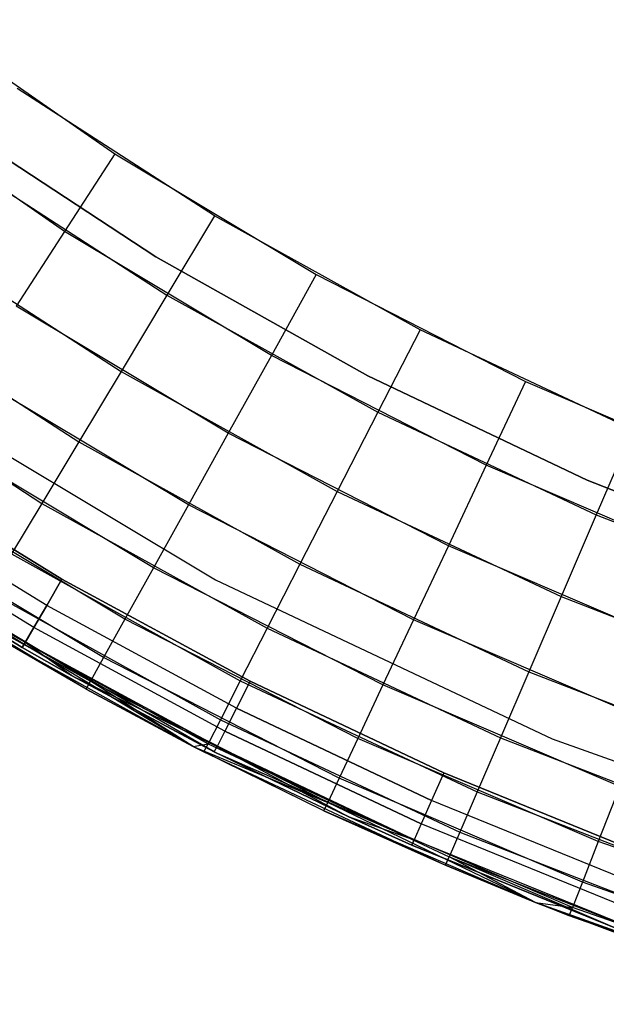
# Model space of a CAD drawing. Extents: x 0.01 to 1.98, y 0.03 to 2.78.
# Tile 5 of 39: x 0.5 to 0.65, y 0.07 to 0.32. Entities that reach past the tile are written whole.
import ezdxf

# ---------------------------------------------------------------- set-up
doc = ezdxf.new("R2010")
doc.units = 0
doc.header["$MEASUREMENT"] = 0
doc.layers.get('0').update_dxf_attribs({"color": 13, "linetype": 'CONTINUOUS'})

# ---------------------------------------------------------------- blocks, each defined once
blk = doc.blocks.new('NATALIE-10724-10723_C_STL_')
at = {"color": 0}
for p, q in [((0.47633, 0.31804, 6.15511), (0.52435, 0.28462, 6.15511)), ((0.47633, 0.31804, 6.15511), (0.52435, 0.28462, 6.15511)), ((0.51184, 0.26528, 6.15284), (0.46254, 0.29959, 6.15284)), ((0.51184, 0.26528, 6.15284), (0.46254, 0.29959, 6.15284)), ((0.54918, 0.26915, 1.4307), (0.50006, 0.30093, 1.4307)), ((0.54918, 0.26915, 1.4307), (0.50006, 0.30093, 1.4307)), ((0.5346, 0.25893, 1.42418), (0.48402, 0.29211, 1.42418)), ((0.48402, 0.29211, 1.38481), (0.5346, 0.25893, 1.38481)), ((0.5346, 0.25893, 1.42418), (0.48402, 0.29211, 1.42418)), ((0.48402, 0.29211, 1.38481), (0.5346, 0.25893, 1.38481)), ((0.52435, 0.28462, 6.15511), (0.51184, 0.26528, 6.15284)), ((0.52435, 0.28462, 6.15511), (0.51184, 0.26528, 6.15284)), ((0.52435, 0.28462, 6.15511), (0.57452, 0.25452, 6.15511)), ((0.52435, 0.28462, 6.15511), (0.57452, 0.25452, 6.15511)), ((0.4869, 0.28202, 1.43297), (0.53732, 0.24939, 1.43297)), ((0.4869, 0.28202, 1.43297), (0.53732, 0.24939, 1.43297)), ((0.54918, 0.26915, 1.4307), (0.53732, 0.24939, 1.43297)), ((0.54918, 0.26915, 1.4307), (0.53732, 0.24939, 1.43297)), ((0.60034, 0.24075, 1.4307), (0.54918, 0.26915, 1.4307)), ((0.60034, 0.24075, 1.4307), (0.54918, 0.26915, 1.4307)), ((0.51184, 0.26528, 6.15284), (0.4998, 0.24667, 6.14612)), ((0.51184, 0.26528, 6.15284), (0.4998, 0.24667, 6.14612)), ((0.56334, 0.23437, 6.15284), (0.51184, 0.26528, 6.15284)), ((0.56334, 0.23437, 6.15284), (0.51184, 0.26528, 6.15284)), ((0.47424, 0.26383, 1.43969), (0.52592, 0.23039, 1.43969)), ((0.47424, 0.26383, 1.43969), (0.52592, 0.23039, 1.43969)), ((0.58732, 0.22929, 1.42418), (0.5346, 0.25893, 1.42418)), ((0.5346, 0.25893, 1.42418), (0.5346, 0.25893, 1.38481)), ((0.5346, 0.25893, 1.38481), (0.58732, 0.22929, 1.38481)), ((0.5346, 0.25893, 1.42418), (0.5346, 0.25893, 1.38481)), ((0.58732, 0.22929, 1.42418), (0.5346, 0.25893, 1.42418)), ((0.5346, 0.25893, 1.38481), (0.58732, 0.22929, 1.38481)), ((0.57452, 0.25452, 6.15511), (0.56334, 0.23437, 6.15284)), ((0.57452, 0.25452, 6.15511), (0.56334, 0.23437, 6.15284)), ((0.57452, 0.25452, 6.15511), (0.6266, 0.22787, 6.15511)), ((0.57452, 0.25452, 6.15511), (0.6266, 0.22787, 6.15511)), ((0.53732, 0.24939, 1.43297), (0.52592, 0.23039, 1.43969)), ((0.53732, 0.24939, 1.43297), (0.52592, 0.23039, 1.43969)), ((0.53732, 0.24939, 1.43297), (0.58984, 0.22024, 1.43297)), ((0.53732, 0.24939, 1.43297), (0.58984, 0.22024, 1.43297)), ((0.46257, 0.24707, 1.4506), (0.51542, 0.21288, 1.4506)), ((0.46257, 0.24707, 1.4506), (0.51542, 0.21288, 1.4506)), ((0.55258, 0.215, 6.14612), (0.4998, 0.24667, 6.14612)), ((0.55258, 0.215, 6.14612), (0.4998, 0.24667, 6.14612)), ((0.60034, 0.24075, 1.4307), (0.58984, 0.22024, 1.43297)), ((0.60034, 0.24075, 1.4307), (0.58984, 0.22024, 1.43297)), ((0.65329, 0.21588, 1.4307), (0.60034, 0.24075, 1.4307)), ((0.65329, 0.21588, 1.4307), (0.60034, 0.24075, 1.4307)), ((0.56334, 0.23437, 6.15284), (0.55258, 0.215, 6.14612)), ((0.56334, 0.23437, 6.15284), (0.55258, 0.215, 6.14612)), ((0.61681, 0.20701, 6.15284), (0.56334, 0.23437, 6.15284)), ((0.61681, 0.20701, 6.15284), (0.56334, 0.23437, 6.15284)), ((0.45235, 0.23238, 1.46529), (0.50621, 0.19753, 1.46529)), ((0.45235, 0.23238, 1.46529), (0.50621, 0.19753, 1.46529)), ((0.54267, 0.19714, 6.1352), (0.48871, 0.22953, 6.1352)), ((0.54267, 0.19714, 6.1352), (0.48871, 0.22953, 6.1352)), ((0.52592, 0.23039, 1.43969), (0.51542, 0.21288, 1.4506)), ((0.52592, 0.23039, 1.43969), (0.51542, 0.21288, 1.4506)), ((0.52592, 0.23039, 1.43969), (0.57975, 0.20051, 1.43969)), ((0.52592, 0.23039, 1.43969), (0.57975, 0.20051, 1.43969)), ((0.64194, 0.20331, 1.42418), (0.58732, 0.22929, 1.42418)), ((0.58732, 0.22929, 1.42418), (0.58732, 0.22929, 1.38481)), ((0.58732, 0.22929, 1.38481), (0.64194, 0.20331, 1.38481)), ((0.58732, 0.22929, 1.42418), (0.58732, 0.22929, 1.38481)), ((0.64194, 0.20331, 1.42418), (0.58732, 0.22929, 1.42418)), ((0.58732, 0.22929, 1.38481), (0.64194, 0.20331, 1.38481)), ((0.46991, 0.22618, 1.47007), (0.54944, 0.17851, 1.47007)), ((0.46991, 0.22618, 6.11574), (0.54944, 0.17851, 6.11574)), ((0.46991, 0.22618, 1.47007), (0.54944, 0.17851, 1.47007)), ((0.46991, 0.22618, 6.11574), (0.54944, 0.17851, 6.11574)), ((0.6266, 0.22787, 6.15511), (0.61681, 0.20701, 6.15284)), ((0.6266, 0.22787, 6.15511), (0.61681, 0.20701, 6.15284)), ((0.6266, 0.22787, 6.15511), (0.68037, 0.2048, 6.15511)), ((0.6266, 0.22787, 6.15511), (0.68037, 0.2048, 6.15511)), ((0.58984, 0.22024, 1.43297), (0.57975, 0.20051, 1.43969)), ((0.58984, 0.22024, 1.43297), (0.57975, 0.20051, 1.43969)), ((0.58984, 0.22024, 1.43297), (0.6442, 0.1947, 1.43297)), ((0.58984, 0.22024, 1.43297), (0.6442, 0.1947, 1.43297)), ((0.53399, 0.18149, 6.12051), (0.47898, 0.2145, 6.12051)), ((0.53399, 0.18149, 6.12051), (0.47898, 0.2145, 6.12051)), ((0.55258, 0.215, 6.14612), (0.54267, 0.19714, 6.1352)), ((0.55258, 0.215, 6.14612), (0.54267, 0.19714, 6.1352)), ((0.60739, 0.18696, 6.14612), (0.55258, 0.215, 6.14612)), ((0.60739, 0.18696, 6.14612), (0.55258, 0.215, 6.14612)), ((0.65329, 0.21588, 1.4307), (0.6442, 0.1947, 1.43297)), ((0.65329, 0.21588, 1.4307), (0.6442, 0.1947, 1.43297)), ((0.51542, 0.21288, 1.4506), (0.50621, 0.19753, 1.46529)), ((0.51542, 0.21288, 1.4506), (0.50621, 0.19753, 1.46529)), ((0.51542, 0.21288, 1.4506), (0.57045, 0.18234, 1.4506)), ((0.51542, 0.21288, 1.4506), (0.57045, 0.18234, 1.4506)), ((0.46578, 0.2066, 1.38481), (0.51117, 0.17862, 1.38481)), ((0.51117, 0.17862, 0.00686), (0.46578, 0.2066, 0.00686)), ((0.51117, 0.17862, 0.00686), (0.46578, 0.2066, 0.00686)), ((0.46578, 0.2066, 1.38481), (0.51117, 0.17862, 1.38481)), ((0.61681, 0.20701, 6.15284), (0.60739, 0.18696, 6.14612)), ((0.61681, 0.20701, 6.15284), (0.60739, 0.18696, 6.14612)), ((0.672, 0.18333, 6.15284), (0.61681, 0.20701, 6.15284)), ((0.672, 0.18333, 6.15284), (0.61681, 0.20701, 6.15284)), ((0.52686, 0.16865, 6.10261), (0.47101, 0.20217, 6.10261)), ((0.52686, 0.16865, 6.10261), (0.47101, 0.20217, 6.10261)), ((0.69821, 0.18112, 1.42418), (0.64194, 0.20331, 1.42418)), ((0.64194, 0.20331, 1.42418), (0.64194, 0.20331, 1.38481)), ((0.64194, 0.20331, 1.38481), (0.69821, 0.18112, 1.38481)), ((0.64194, 0.20331, 1.42418), (0.64194, 0.20331, 1.38481)), ((0.69821, 0.18112, 1.42418), (0.64194, 0.20331, 1.42418)), ((0.64194, 0.20331, 1.38481), (0.69821, 0.18112, 1.38481)), ((0.5074, 0.1721, 0.00836), (0.46165, 0.2003, 0.00836)), ((0.5074, 0.1721, 0.00836), (0.46165, 0.2003, 0.00836)), ((0.5074, 0.1721, 1.38331), (0.46165, 0.2003, 1.38331)), ((0.5074, 0.1721, 1.38331), (0.46165, 0.2003, 1.38331)), ((0.57975, 0.20051, 1.43969), (0.57045, 0.18234, 1.4506)), ((0.57975, 0.20051, 1.43969), (0.57045, 0.18234, 1.4506)), ((0.57975, 0.20051, 1.43969), (0.63547, 0.17434, 1.43969)), ((0.57975, 0.20051, 1.43969), (0.63547, 0.17434, 1.43969)), ((0.50621, 0.19753, 1.46529), (0.49865, 0.18494, 1.48319)), ((0.50621, 0.19753, 1.46529), (0.49865, 0.18494, 1.48319)), ((0.50621, 0.19753, 1.46529), (0.56229, 0.1664, 1.46529)), ((0.50621, 0.19753, 1.46529), (0.56229, 0.1664, 1.46529)), ((0.54267, 0.19714, 6.1352), (0.53399, 0.18149, 6.12051)), ((0.54267, 0.19714, 6.1352), (0.53399, 0.18149, 6.12051)), ((0.5987, 0.16848, 6.1352), (0.54267, 0.19714, 6.1352)), ((0.5987, 0.16848, 6.1352), (0.54267, 0.19714, 6.1352)), ((0.5042, 0.16658, 0.01263), (0.45815, 0.19496, 0.01263)), ((0.5042, 0.16658, 0.01263), (0.45815, 0.19496, 0.01263)), ((0.5042, 0.16658, 1.37905), (0.45815, 0.19496, 1.37905)), ((0.5042, 0.16658, 1.37905), (0.45815, 0.19496, 1.37905)), ((0.6442, 0.1947, 1.43297), (0.63547, 0.17434, 1.43969)), ((0.6442, 0.1947, 1.43297), (0.63547, 0.17434, 1.43969)), ((0.6442, 0.1947, 1.43297), (0.70017, 0.17289, 1.43297)), ((0.6442, 0.1947, 1.43297), (0.70017, 0.17289, 1.43297)), ((0.50206, 0.16288, 0.01901), (0.45581, 0.19139, 0.01901)), ((0.50206, 0.16288, 0.01901), (0.45581, 0.19139, 0.01901)), ((0.50206, 0.16288, 1.37266), (0.45581, 0.19139, 1.37266)), ((0.50206, 0.16288, 1.37266), (0.45581, 0.19139, 1.37266)), ((0.52156, 0.15911, 6.08219), (0.46508, 0.19301, 6.08219)), ((0.52156, 0.15911, 6.08219), (0.46508, 0.19301, 6.08219)), ((0.45499, 0.19014, 0.02654), (0.50131, 0.16159, 0.02654)), ((0.50131, 0.16159, 1.36513), (0.45499, 0.19014, 1.36513)), ((0.45499, 0.19014, 0.02654), (0.50131, 0.16159, 0.02654)), ((0.50131, 0.16159, 1.36513), (0.45499, 0.19014, 1.36513)), ((0.5183, 0.15323, 6.06004), (0.46142, 0.18736, 6.06004)), ((0.5183, 0.15323, 6.06004), (0.46142, 0.18736, 6.06004)), ((0.60739, 0.18696, 6.14612), (0.5987, 0.16848, 6.1352)), ((0.60739, 0.18696, 6.14612), (0.5987, 0.16848, 6.1352)), ((0.66396, 0.16268, 6.14612), (0.60739, 0.18696, 6.14612)), ((0.66396, 0.16268, 6.14612), (0.60739, 0.18696, 6.14612)), ((0.49865, 0.18494, 1.48319), (0.5556, 0.15333, 1.48319)), ((0.49865, 0.18494, 1.48319), (0.5556, 0.15333, 1.48319)), ((0.5172, 0.15125, 6.037), (0.46273, 0.18382, 6.037)), ((0.5172, 0.15125, 6.037), (0.46273, 0.18382, 6.037)), ((0.46273, 0.18382, 6.037), (0.5183, 0.15323, 6.06004)), ((0.46273, 0.18382, 6.037), (0.5183, 0.15323, 6.06004)), ((0.57045, 0.18234, 1.4506), (0.56229, 0.1664, 1.46529)), ((0.57045, 0.18234, 1.4506), (0.56229, 0.1664, 1.46529)), ((0.57045, 0.18234, 1.4506), (0.62741, 0.15558, 1.4506)), ((0.57045, 0.18234, 1.4506), (0.62741, 0.15558, 1.4506)), ((0.53399, 0.18149, 6.12051), (0.52686, 0.16865, 6.10261)), ((0.53399, 0.18149, 6.12051), (0.52686, 0.16865, 6.10261)), ((0.59109, 0.15228, 6.12051), (0.53399, 0.18149, 6.12051)), ((0.59109, 0.15228, 6.12051), (0.53399, 0.18149, 6.12051)), ((0.5074, 0.1721, 0.00836), (0.51117, 0.17862, 0.00686)), ((0.5074, 0.1721, 0.00836), (0.51117, 0.17862, 0.00686)), ((0.51117, 0.17862, 1.38481), (0.5074, 0.1721, 1.38331)), ((0.51117, 0.17862, 1.38481), (0.5074, 0.1721, 1.38331)), ((0.51117, 0.17862, 1.38481), (0.55804, 0.15319, 1.38481)), ((0.55804, 0.15319, 0.00686), (0.51117, 0.17862, 0.00686)), ((0.55804, 0.15319, 0.00686), (0.51117, 0.17862, 0.00686)), ((0.51117, 0.17862, 1.38481), (0.55804, 0.15319, 1.38481)), ((0.54944, 0.17851, 1.47007), (0.63327, 0.13887, 1.47007)), ((0.54944, 0.17851, 6.11574), (0.54944, 0.17851, 1.47007)), ((0.54944, 0.17851, 6.11574), (0.63327, 0.13887, 6.11574)), ((0.54944, 0.17851, 1.47007), (0.63327, 0.13887, 1.47007)), ((0.54944, 0.17851, 6.11574), (0.54944, 0.17851, 1.47007)), ((0.54944, 0.17851, 6.11574), (0.63327, 0.13887, 6.11574)), ((0.49303, 0.17558, 1.50361), (0.55063, 0.14361, 1.50361)), ((0.49303, 0.17558, 1.50361), (0.55063, 0.14361, 1.50361)), ((0.63547, 0.17434, 1.43969), (0.62741, 0.15558, 1.4506)), ((0.63547, 0.17434, 1.43969), (0.62741, 0.15558, 1.4506)), ((0.63547, 0.17434, 1.43969), (0.69282, 0.15199, 1.43969)), ((0.63547, 0.17434, 1.43969), (0.69282, 0.15199, 1.43969)), ((0.5042, 0.16658, 0.01263), (0.5074, 0.1721, 0.00836)), ((0.5042, 0.16658, 0.01263), (0.5074, 0.1721, 0.00836)), ((0.5074, 0.1721, 1.38331), (0.5042, 0.16658, 1.37905)), ((0.5074, 0.1721, 1.38331), (0.5042, 0.16658, 1.37905)), ((0.55463, 0.14647, 0.00836), (0.5074, 0.1721, 0.00836)), ((0.55463, 0.14647, 0.00836), (0.5074, 0.1721, 0.00836)), ((0.55463, 0.14647, 1.38331), (0.5074, 0.1721, 1.38331)), ((0.55463, 0.14647, 1.38331), (0.5074, 0.1721, 1.38331)), ((0.48957, 0.16982, 1.52576), (0.54757, 0.13763, 1.52576)), ((0.54385, 0.13699, 1.54881), (0.48957, 0.16982, 1.52576)), ((0.54385, 0.13699, 1.54881), (0.48957, 0.16982, 1.52576)), ((0.48957, 0.16982, 1.52576), (0.54757, 0.13763, 1.52576)), ((0.5172, 0.15125, 6.037), (0.48841, 0.16787, 1.54881)), ((0.48841, 0.16787, 1.54881), (0.54385, 0.13699, 1.54881)), ((0.5172, 0.15125, 6.037), (0.48841, 0.16787, 1.54881)), ((0.48841, 0.16787, 1.54881), (0.54385, 0.13699, 1.54881)), ((0.52686, 0.16865, 6.10261), (0.52156, 0.15911, 6.08219)), ((0.52686, 0.16865, 6.10261), (0.52156, 0.15911, 6.08219)), ((0.58485, 0.13898, 6.10261), (0.52686, 0.16865, 6.10261)), ((0.58485, 0.13898, 6.10261), (0.52686, 0.16865, 6.10261)), ((0.5987, 0.16848, 6.1352), (0.59109, 0.15228, 6.12051)), ((0.5987, 0.16848, 6.1352), (0.59109, 0.15228, 6.12051)), ((0.65654, 0.14366, 6.1352), (0.5987, 0.16848, 6.1352)), ((0.65654, 0.14366, 6.1352), (0.5987, 0.16848, 6.1352)), ((0.50206, 0.16288, 0.01901), (0.5042, 0.16658, 0.01263)), ((0.50206, 0.16288, 0.01901), (0.5042, 0.16658, 0.01263)), ((0.5042, 0.16658, 1.37905), (0.50206, 0.16288, 1.37266)), ((0.5042, 0.16658, 1.37905), (0.50206, 0.16288, 1.37266)), ((0.55174, 0.14078, 0.01263), (0.5042, 0.16658, 0.01263)), ((0.55174, 0.14078, 0.01263), (0.5042, 0.16658, 0.01263)), ((0.55174, 0.14078, 1.37905), (0.5042, 0.16658, 1.37905)), ((0.55174, 0.14078, 1.37905), (0.5042, 0.16658, 1.37905)), ((0.56229, 0.1664, 1.46529), (0.5556, 0.15333, 1.48319)), ((0.56229, 0.1664, 1.46529), (0.5556, 0.15333, 1.48319)), ((0.56229, 0.1664, 1.46529), (0.62036, 0.13913, 1.46529)), ((0.56229, 0.1664, 1.46529), (0.62036, 0.13913, 1.46529)), ((0.50206, 0.16288, 0.01901), (0.50131, 0.16159, 0.02654)), ((0.50206, 0.16288, 0.01901), (0.50131, 0.16159, 0.02654)), ((0.50131, 0.16159, 1.36513), (0.50206, 0.16288, 1.37266)), ((0.50131, 0.16159, 1.36513), (0.50206, 0.16288, 1.37266)), ((0.54981, 0.13697, 0.01901), (0.50206, 0.16288, 0.01901)), ((0.54913, 0.13563, 0.02654), (0.50206, 0.16288, 0.01901)), ((0.54981, 0.13697, 0.01901), (0.50206, 0.16288, 0.01901)), ((0.54913, 0.13563, 0.02654), (0.50206, 0.16288, 0.01901)), ((0.51358, 0.1546, 0.02654), (0.50206, 0.16288, 0.01901)), ((0.51358, 0.1546, 0.02654), (0.50206, 0.16288, 0.01901)), ((0.51358, 0.1546, 1.36513), (0.50206, 0.16288, 1.37266)), ((0.51358, 0.1546, 1.36513), (0.50206, 0.16288, 1.37266)), ((0.54981, 0.13697, 1.37266), (0.50206, 0.16288, 1.37266)), ((0.54981, 0.13697, 1.37266), (0.50206, 0.16288, 1.37266)), ((0.50131, 0.16159, 0.02654), (0.50131, 0.16159, 1.36513)), ((0.50131, 0.16159, 0.02654), (0.50131, 0.16159, 1.36513)), ((0.50131, 0.16159, 0.02654), (0.51358, 0.1546, 0.02654)), ((0.51358, 0.1546, 1.36513), (0.50131, 0.16159, 1.36513)), ((0.50131, 0.16159, 0.02654), (0.51358, 0.1546, 0.02654)), ((0.51358, 0.1546, 1.36513), (0.50131, 0.16159, 1.36513)), ((0.52156, 0.15911, 6.08219), (0.5183, 0.15323, 6.06004)), ((0.52156, 0.15911, 6.08219), (0.5183, 0.15323, 6.06004)), ((0.58021, 0.1291, 6.08219), (0.52156, 0.15911, 6.08219)), ((0.58021, 0.1291, 6.08219), (0.52156, 0.15911, 6.08219)), ((0.51358, 0.1546, 0.02654), (0.51358, 0.1546, 1.36513)), ((0.51358, 0.1546, 0.02654), (0.51358, 0.1546, 1.36513)), ((0.51358, 0.1546, 0.02654), (0.54913, 0.13563, 0.02654)), ((0.54913, 0.13563, 1.36513), (0.51358, 0.1546, 1.36513)), ((0.51358, 0.1546, 0.02654), (0.54913, 0.13563, 0.02654)), ((0.51358, 0.1546, 1.36513), (0.54981, 0.13697, 1.37266)), ((0.51358, 0.1546, 1.36513), (0.54981, 0.13697, 1.37266)), ((0.54913, 0.13563, 1.36513), (0.51358, 0.1546, 1.36513)), ((0.62741, 0.15558, 1.4506), (0.62036, 0.13913, 1.46529)), ((0.62741, 0.15558, 1.4506), (0.62036, 0.13913, 1.46529)), ((0.62741, 0.15558, 1.4506), (0.68606, 0.13272, 1.4506)), ((0.62741, 0.15558, 1.4506), (0.68606, 0.13272, 1.4506)), ((0.5172, 0.15125, 6.037), (0.5183, 0.15323, 6.06004)), ((0.5172, 0.15125, 6.037), (0.5183, 0.15323, 6.06004)), ((0.54385, 0.13699, 6.037), (0.5183, 0.15323, 6.06004)), ((0.54385, 0.13699, 6.037), (0.5183, 0.15323, 6.06004)), ((0.57735, 0.12302, 6.06004), (0.5183, 0.15323, 6.06004)), ((0.57735, 0.12302, 6.06004), (0.5183, 0.15323, 6.06004)), ((0.5556, 0.15333, 1.48319), (0.55063, 0.14361, 1.50361)), ((0.5556, 0.15333, 1.48319), (0.55063, 0.14361, 1.50361)), ((0.55804, 0.15319, 0.00686), (0.55463, 0.14647, 0.00836)), ((0.55804, 0.15319, 0.00686), (0.55463, 0.14647, 0.00836)), ((0.55804, 0.15319, 1.38481), (0.55463, 0.14647, 1.38331)), ((0.55804, 0.15319, 1.38481), (0.55463, 0.14647, 1.38331)), ((0.5556, 0.15333, 1.48319), (0.61456, 0.12563, 1.48319)), ((0.5556, 0.15333, 1.48319), (0.61456, 0.12563, 1.48319)), ((0.55804, 0.15319, 1.38481), (0.60624, 0.13038, 1.38481)), ((0.60624, 0.13038, 0.00686), (0.55804, 0.15319, 0.00686)), ((0.60624, 0.13038, 0.00686), (0.55804, 0.15319, 0.00686)), ((0.55804, 0.15319, 1.38481), (0.60624, 0.13038, 1.38481)), ((0.59109, 0.15228, 6.12051), (0.58485, 0.13898, 6.10261)), ((0.59109, 0.15228, 6.12051), (0.58485, 0.13898, 6.10261)), ((0.65004, 0.12698, 6.12051), (0.59109, 0.15228, 6.12051)), ((0.65004, 0.12698, 6.12051), (0.59109, 0.15228, 6.12051)), ((0.54385, 0.13699, 6.037), (0.5172, 0.15125, 6.037)), ((0.54385, 0.13699, 6.037), (0.5172, 0.15125, 6.037)), ((0.5172, 0.15125, 6.037), (0.54385, 0.13699, 1.54881)), ((0.5172, 0.15125, 6.037), (0.54385, 0.13699, 1.54881)), ((0.55463, 0.14647, 0.00836), (0.55174, 0.14078, 0.01263)), ((0.55463, 0.14647, 0.00836), (0.55174, 0.14078, 0.01263)), ((0.55463, 0.14647, 1.38331), (0.55174, 0.14078, 1.37905)), ((0.55463, 0.14647, 1.38331), (0.55174, 0.14078, 1.37905)), ((0.55463, 0.14647, 0.00836), (0.6032, 0.12349, 0.00836)), ((0.55463, 0.14647, 0.00836), (0.6032, 0.12349, 0.00836)), ((0.6032, 0.12349, 1.38331), (0.55463, 0.14647, 1.38331)), ((0.6032, 0.12349, 1.38331), (0.55463, 0.14647, 1.38331)), ((0.55063, 0.14361, 1.50361), (0.54757, 0.13763, 1.52576)), ((0.55063, 0.14361, 1.50361), (0.54757, 0.13763, 1.52576)), ((0.55063, 0.14361, 1.50361), (0.61026, 0.1156, 1.50361)), ((0.55063, 0.14361, 1.50361), (0.61026, 0.1156, 1.50361)), ((0.55174, 0.14078, 0.01263), (0.54981, 0.13697, 0.01901)), ((0.55174, 0.14078, 0.01263), (0.54981, 0.13697, 0.01901)), ((0.55174, 0.14078, 1.37905), (0.54981, 0.13697, 1.37266)), ((0.55174, 0.14078, 1.37905), (0.54981, 0.13697, 1.37266)), ((0.55174, 0.14078, 0.01263), (0.60063, 0.11764, 0.01263)), ((0.55174, 0.14078, 0.01263), (0.60063, 0.11764, 0.01263)), ((0.60063, 0.11764, 1.37905), (0.55174, 0.14078, 1.37905)), ((0.60063, 0.11764, 1.37905), (0.55174, 0.14078, 1.37905)), ((0.54385, 0.13699, 1.54881), (0.54757, 0.13763, 1.52576)), ((0.54385, 0.13699, 1.54881), (0.54757, 0.13763, 1.52576)), ((0.54654, 0.13561, 1.54881), (0.54757, 0.13763, 1.52576)), ((0.54654, 0.13561, 1.54881), (0.54757, 0.13763, 1.52576)), ((0.54757, 0.13763, 1.52576), (0.60761, 0.10942, 1.52576)), ((0.54757, 0.13763, 1.52576), (0.60761, 0.10942, 1.52576)), ((0.58485, 0.13898, 6.10261), (0.58021, 0.1291, 6.08219)), ((0.58485, 0.13898, 6.10261), (0.58021, 0.1291, 6.08219)), ((0.64471, 0.11329, 6.10261), (0.58485, 0.13898, 6.10261)), ((0.64471, 0.11329, 6.10261), (0.58485, 0.13898, 6.10261)), ((0.62036, 0.13913, 1.46529), (0.61456, 0.12563, 1.48319)), ((0.62036, 0.13913, 1.46529), (0.61456, 0.12563, 1.48319)), ((0.62036, 0.13913, 1.46529), (0.68013, 0.11584, 1.46529)), ((0.62036, 0.13913, 1.46529), (0.68013, 0.11584, 1.46529)), ((0.63327, 0.13887, 1.47007), (0.72057, 0.10763, 1.47007)), ((0.63327, 0.13887, 6.11574), (0.63327, 0.13887, 1.47007)), ((0.63327, 0.13887, 6.11574), (0.63327, 0.13887, 1.47007)), ((0.63327, 0.13887, 6.11574), (0.72057, 0.10763, 6.11574)), ((0.63327, 0.13887, 1.47007), (0.72057, 0.10763, 1.47007)), ((0.63327, 0.13887, 6.11574), (0.72057, 0.10763, 6.11574)), ((0.57639, 0.12096, 6.037), (0.54385, 0.13699, 1.54881)), ((0.54385, 0.13699, 1.54881), (0.54654, 0.13561, 1.54881)), ((0.57639, 0.12096, 6.037), (0.54385, 0.13699, 6.037)), ((0.54385, 0.13699, 6.037), (0.54385, 0.13699, 1.54881)), ((0.57639, 0.12096, 6.037), (0.54385, 0.13699, 1.54881)), ((0.54385, 0.13699, 6.037), (0.57735, 0.12302, 6.06004)), ((0.57639, 0.12096, 6.037), (0.54385, 0.13699, 6.037)), ((0.54385, 0.13699, 6.037), (0.57735, 0.12302, 6.06004)), ((0.54385, 0.13699, 1.54881), (0.54654, 0.13561, 1.54881)), ((0.54385, 0.13699, 6.037), (0.54385, 0.13699, 1.54881)), ((0.57639, 0.12096, 6.037), (0.54654, 0.13561, 1.54881)), ((0.57639, 0.12096, 6.037), (0.54654, 0.13561, 1.54881)), ((0.54654, 0.13561, 1.54881), (0.60671, 0.10734, 1.54881)), ((0.54654, 0.13561, 1.54881), (0.60671, 0.10734, 1.54881)), ((0.54913, 0.13563, 0.02654), (0.54981, 0.13697, 0.01901)), ((0.54913, 0.13563, 0.02654), (0.54981, 0.13697, 0.01901)), ((0.54913, 0.13563, 1.36513), (0.54981, 0.13697, 1.37266)), ((0.54913, 0.13563, 1.36513), (0.54981, 0.13697, 1.37266)), ((0.54913, 0.13563, 0.02654), (0.54913, 0.13563, 1.36513)), ((0.54913, 0.13563, 0.02654), (0.54913, 0.13563, 1.36513)), ((0.54913, 0.13563, 0.02654), (0.58249, 0.11949, 0.02654)), ((0.58249, 0.11949, 1.36513), (0.54913, 0.13563, 1.36513)), ((0.54913, 0.13563, 0.02654), (0.58249, 0.11949, 0.02654)), ((0.54913, 0.13563, 1.36513), (0.59891, 0.11373, 1.37266)), ((0.54913, 0.13563, 1.36513), (0.59891, 0.11373, 1.37266)), ((0.58249, 0.11949, 1.36513), (0.54913, 0.13563, 1.36513)), ((0.54981, 0.13697, 0.01901), (0.58249, 0.11949, 0.02654)), ((0.54981, 0.13697, 0.01901), (0.58249, 0.11949, 0.02654)), ((0.54981, 0.13697, 0.01901), (0.59891, 0.11373, 0.01901)), ((0.54981, 0.13697, 0.01901), (0.59891, 0.11373, 0.01901)), ((0.59891, 0.11373, 1.37266), (0.54981, 0.13697, 1.37266)), ((0.59891, 0.11373, 1.37266), (0.54981, 0.13697, 1.37266)), ((0.60624, 0.13038, 0.00686), (0.6032, 0.12349, 0.00836)), ((0.60624, 0.13038, 0.00686), (0.6032, 0.12349, 0.00836)), ((0.60624, 0.13038, 1.38481), (0.6032, 0.12349, 1.38331)), ((0.60624, 0.13038, 1.38481), (0.6032, 0.12349, 1.38331)), ((0.60624, 0.13038, 1.38481), (0.65562, 0.11027, 1.38481)), ((0.65562, 0.11027, 0.00686), (0.60624, 0.13038, 0.00686)), ((0.65562, 0.11027, 0.00686), (0.60624, 0.13038, 0.00686)), ((0.60624, 0.13038, 1.38481), (0.65562, 0.11027, 1.38481)), ((0.58021, 0.1291, 6.08219), (0.57735, 0.12302, 6.06004)), ((0.58021, 0.1291, 6.08219), (0.57735, 0.12302, 6.06004)), ((0.64075, 0.10312, 6.08219), (0.58021, 0.1291, 6.08219)), ((0.64075, 0.10312, 6.08219), (0.58021, 0.1291, 6.08219)), ((0.61456, 0.12563, 1.48319), (0.61026, 0.1156, 1.50361)), ((0.61456, 0.12563, 1.48319), (0.61026, 0.1156, 1.50361)), ((0.61456, 0.12563, 1.48319), (0.67526, 0.10198, 1.48319)), ((0.61456, 0.12563, 1.48319), (0.67526, 0.10198, 1.48319)), ((0.65004, 0.12698, 6.12051), (0.64471, 0.11329, 6.10261)), ((0.65004, 0.12698, 6.12051), (0.64471, 0.11329, 6.10261)), ((0.57639, 0.12096, 6.037), (0.57735, 0.12302, 6.06004)), ((0.57639, 0.12096, 6.037), (0.57735, 0.12302, 6.06004)), ((0.62905, 0.09808, 6.037), (0.57735, 0.12302, 6.06004)), ((0.63831, 0.09686, 6.06004), (0.57735, 0.12302, 6.06004)), ((0.62905, 0.09808, 6.037), (0.57735, 0.12302, 6.06004)), ((0.63831, 0.09686, 6.06004), (0.57735, 0.12302, 6.06004)), ((0.6032, 0.12349, 0.00836), (0.60063, 0.11764, 0.01263)), ((0.6032, 0.12349, 0.00836), (0.60063, 0.11764, 0.01263)), ((0.6032, 0.12349, 1.38331), (0.60063, 0.11764, 1.37905)), ((0.6032, 0.12349, 1.38331), (0.60063, 0.11764, 1.37905)), ((0.65297, 0.10322, 0.00836), (0.6032, 0.12349, 0.00836)), ((0.65297, 0.10322, 0.00836), (0.6032, 0.12349, 0.00836)), ((0.65297, 0.10322, 1.38331), (0.6032, 0.12349, 1.38331)), ((0.65297, 0.10322, 1.38331), (0.6032, 0.12349, 1.38331)), ((0.57639, 0.12096, 6.037), (0.60671, 0.10734, 1.54881)), ((0.62905, 0.09808, 6.037), (0.57639, 0.12096, 6.037)), ((0.57639, 0.12096, 6.037), (0.60671, 0.10734, 1.54881)), ((0.62905, 0.09808, 6.037), (0.57639, 0.12096, 6.037)), ((0.58249, 0.11949, 0.02654), (0.58249, 0.11949, 1.36513)), ((0.58249, 0.11949, 0.02654), (0.58249, 0.11949, 1.36513)), ((0.58249, 0.11949, 0.02654), (0.59831, 0.11236, 0.02654)), ((0.59831, 0.11236, 1.36513), (0.58249, 0.11949, 1.36513)), ((0.58249, 0.11949, 0.02654), (0.59831, 0.11236, 0.02654)), ((0.58249, 0.11949, 0.02654), (0.59891, 0.11373, 0.01901)), ((0.58249, 0.11949, 0.02654), (0.59891, 0.11373, 0.01901)), ((0.58249, 0.11949, 1.36513), (0.59891, 0.11373, 1.37266)), ((0.59831, 0.11236, 1.36513), (0.58249, 0.11949, 1.36513)), ((0.58249, 0.11949, 1.36513), (0.59891, 0.11373, 1.37266)), ((0.60063, 0.11764, 0.01263), (0.59891, 0.11373, 0.01901)), ((0.60063, 0.11764, 0.01263), (0.59891, 0.11373, 0.01901)), ((0.60063, 0.11764, 1.37905), (0.59891, 0.11373, 1.37266)), ((0.60063, 0.11764, 1.37905), (0.59891, 0.11373, 1.37266)), ((0.65073, 0.09724, 0.01263), (0.60063, 0.11764, 0.01263)), ((0.65073, 0.09724, 0.01263), (0.60063, 0.11764, 0.01263)), ((0.65073, 0.09724, 1.37905), (0.60063, 0.11764, 1.37905)), ((0.65073, 0.09724, 1.37905), (0.60063, 0.11764, 1.37905)), ((0.61026, 0.1156, 1.50361), (0.60761, 0.10942, 1.52576)), ((0.61026, 0.1156, 1.50361), (0.60761, 0.10942, 1.52576)), ((0.61026, 0.1156, 1.50361), (0.67164, 0.09168, 1.50361)), ((0.61026, 0.1156, 1.50361), (0.67164, 0.09168, 1.50361)), ((0.59891, 0.11373, 0.01901), (0.59831, 0.11236, 0.02654)), ((0.59891, 0.11373, 0.01901), (0.59831, 0.11236, 0.02654)), ((0.59831, 0.11236, 1.36513), (0.59891, 0.11373, 1.37266)), ((0.59831, 0.11236, 1.36513), (0.59891, 0.11373, 1.37266)), ((0.64923, 0.09324, 0.01901), (0.59891, 0.11373, 0.01901)), ((0.64923, 0.09324, 0.01901), (0.59891, 0.11373, 0.01901)), ((0.64923, 0.09324, 1.37266), (0.59891, 0.11373, 1.37266)), ((0.64923, 0.09324, 1.37266), (0.59891, 0.11373, 1.37266)), ((0.64471, 0.11329, 6.10261), (0.64075, 0.10312, 6.08219)), ((0.64471, 0.11329, 6.10261), (0.64075, 0.10312, 6.08219)), ((0.70617, 0.0917, 6.10261), (0.64471, 0.11329, 6.10261)), ((0.70617, 0.0917, 6.10261), (0.64471, 0.11329, 6.10261)), ((0.59831, 0.11236, 0.02654), (0.59831, 0.11236, 1.36513)), ((0.59831, 0.11236, 0.02654), (0.59831, 0.11236, 1.36513)), ((0.59831, 0.11236, 0.02654), (0.6487, 0.09184, 0.02654)), ((0.6487, 0.09184, 1.36513), (0.59831, 0.11236, 1.36513)), ((0.59831, 0.11236, 0.02654), (0.6487, 0.09184, 0.02654)), ((0.6487, 0.09184, 1.36513), (0.59831, 0.11236, 1.36513)), ((0.60671, 0.10734, 1.54881), (0.60761, 0.10942, 1.52576)), ((0.60671, 0.10734, 1.54881), (0.60761, 0.10942, 1.52576)), ((0.60761, 0.10942, 1.52576), (0.66941, 0.08534, 1.52576)), ((0.66866, 0.0832, 1.54881), (0.60761, 0.10942, 1.52576)), ((0.62905, 0.09808, 1.54881), (0.60761, 0.10942, 1.52576)), ((0.62905, 0.09808, 1.54881), (0.60761, 0.10942, 1.52576)), ((0.66866, 0.0832, 1.54881), (0.60761, 0.10942, 1.52576)), ((0.60761, 0.10942, 1.52576), (0.66941, 0.08534, 1.52576)), ((0.62905, 0.09808, 6.037), (0.60671, 0.10734, 1.54881)), ((0.60671, 0.10734, 1.54881), (0.62905, 0.09808, 1.54881)), ((0.62905, 0.09808, 6.037), (0.60671, 0.10734, 1.54881)), ((0.60671, 0.10734, 1.54881), (0.62905, 0.09808, 1.54881)), ((0.64075, 0.10312, 6.08219), (0.63831, 0.09686, 6.06004)), ((0.64075, 0.10312, 6.08219), (0.63831, 0.09686, 6.06004)), ((0.7029, 0.08129, 6.08219), (0.64075, 0.10312, 6.08219)), ((0.7029, 0.08129, 6.08219), (0.64075, 0.10312, 6.08219)), ((0.70021, 0.07271, 6.037), (0.62905, 0.09808, 1.54881)), ((0.62905, 0.09808, 1.54881), (0.66866, 0.0832, 1.54881)), ((0.63748, 0.09475, 6.037), (0.62905, 0.09808, 1.54881)), ((0.63748, 0.09475, 6.037), (0.62905, 0.09808, 6.037)), ((0.62905, 0.09808, 6.037), (0.62905, 0.09808, 1.54881)), ((0.62905, 0.09808, 6.037), (0.62905, 0.09808, 1.54881)), ((0.63748, 0.09475, 6.037), (0.62905, 0.09808, 1.54881)), ((0.70021, 0.07271, 6.037), (0.62905, 0.09808, 1.54881)), ((0.63748, 0.09475, 6.037), (0.62905, 0.09808, 6.037)), ((0.62905, 0.09808, 6.037), (0.63831, 0.09686, 6.06004)), ((0.62905, 0.09808, 6.037), (0.63831, 0.09686, 6.06004)), ((0.62905, 0.09808, 1.54881), (0.66866, 0.0832, 1.54881)), ((0.63748, 0.09475, 6.037), (0.63831, 0.09686, 6.06004)), ((0.63748, 0.09475, 6.037), (0.63831, 0.09686, 6.06004)), ((0.70089, 0.07488, 6.06004), (0.63831, 0.09686, 6.06004)), ((0.70089, 0.07488, 6.06004), (0.63831, 0.09686, 6.06004)), ((0.70021, 0.07271, 6.037), (0.63748, 0.09475, 6.037)), ((0.70021, 0.07271, 6.037), (0.63748, 0.09475, 6.037))]:
    blk.add_line(p, q, dxfattribs=at)

msp = doc.modelspace()

# ---------------------------------------------------------------- block references
at = {"color": 0}
msp.add_blockref('NATALIE-10724-10723_C_STL_', (0, 0), dxfattribs=at)

doc.saveas('drawing.dxf')
